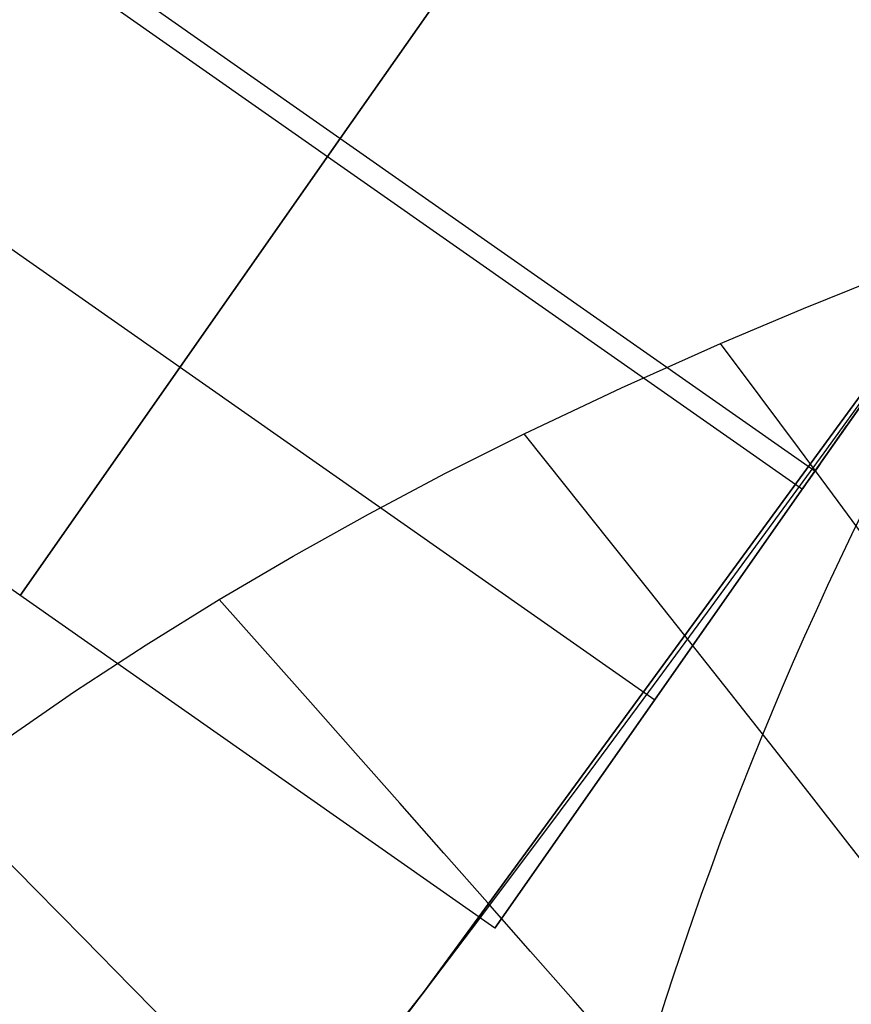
# Model space of a CAD drawing. Extents: x 35624 to 36541, y 4015 to 4839.
# Tile 88 of 150: x 36332.66 to 36336.96, y 4153.22 to 4158.32. Entities that reach past the tile are written whole.
import ezdxf

# ---------------------------------------------------------------- set-up
doc = ezdxf.new("R2010")
doc.units = 0
doc.layers.add('FUSTO_INTERNO', color=200, linetype='CONTINUOUS')
doc.layers.add('IGES_LEVEL_1', color=4, linetype='CONTINUOUS')

msp = doc.modelspace()

# ---------------------------------------------------------------- linework, layer by layer
at = {"layer": 'FUSTO_INTERNO'}
for p, q in [((36334.31658541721, 4157.703325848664, -164.6564491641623), (36337.62899274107, 4162.432098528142, -164.6564491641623)), ((36337.62899274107, 4162.432098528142, -154.6564491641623), (36334.31658541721, 4157.703325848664, -154.6564491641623)), ((36334.31658541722, 4157.70332584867, -196.6554839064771), (36337.62899274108, 4162.432098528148, -196.6554839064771)), ((36337.62899274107, 4162.432098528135, -206.6554839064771), (36334.31658541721, 4157.703325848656, -206.6554839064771)), ((36340.08613510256, 4160.710921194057, -164.6564491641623), (36336.77372777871, 4155.982148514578, -164.6564491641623)), ((36336.77372777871, 4155.982148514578, -154.6564491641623), (36340.08613510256, 4160.710921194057, -154.6564491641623)), ((36340.08613510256, 4160.710921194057, -196.6554839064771), (36336.77372777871, 4155.982148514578, -196.6554839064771)), ((36336.77372777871, 4155.982148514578, -206.6554839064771), (36340.08613510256, 4160.710921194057, -206.6554839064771)), ((36336.77372777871, 4155.982148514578, -164.6564491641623), (36331.85944305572, 4159.42450318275, -164.6564491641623)), ((36336.77372777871, 4155.982148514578, -154.6564491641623), (36331.85944305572, 4159.42450318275, -154.6564491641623)), ((36336.77372777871, 4155.982148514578, -196.6554839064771), (36331.85944305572, 4159.42450318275, -196.6554839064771)), ((36336.77372777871, 4155.982148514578, -206.6554839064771), (36331.85944305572, 4159.42450318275, -206.6554839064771)), ((36331.79493794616, 4159.332416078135, -159.6564254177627), (36336.70922266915, 4155.890061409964, -159.6564254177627)), ((36331.79493794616, 4159.332416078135, -201.6555076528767), (36336.70922266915, 4155.890061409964, -201.6555076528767)), ((36331.03134122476, 4158.242310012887, -162.1564491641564), (36335.94562594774, 4154.799955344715, -162.1564491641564)), ((36331.03134122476, 4158.24231001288, -157.1564491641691), (36335.94562594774, 4154.799955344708, -157.1564491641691)), ((36331.03134122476, 4158.242310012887, -199.155483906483), (36335.94562594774, 4154.799955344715, -199.155483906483)), ((36331.03134122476, 4158.242310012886, -204.1554839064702), (36335.94562594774, 4154.799955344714, -204.1554839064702)), ((36338.11182828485, 4157.881766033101, -193.153372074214), (36334.75376950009, 4153.29286205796, -193.153372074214)), ((36338.11182828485, 4157.881766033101, -168.153372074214), (36334.75376950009, 4153.29286205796, -168.153372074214)), ((36334.75376950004, 4153.292862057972, -180.653372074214), (36338.1118282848, 4157.881766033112, -180.653372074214)), ((36332.66038175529, 4155.338939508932, -159.6564491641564), (36334.31658541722, 4157.703325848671, -164.6564491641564)), ((36334.31658541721, 4157.703325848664, -154.6564491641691), (36332.66038175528, 4155.338939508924, -159.6564491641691)), ((36332.66038175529, 4155.338939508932, -201.655483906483), (36334.31658541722, 4157.703325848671, -196.655483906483)), ((36334.31658541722, 4157.70332584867, -206.6554839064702), (36332.66038175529, 4155.338939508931, -201.6554839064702)), ((36336.7737277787, 4155.982148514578, -164.6564491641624), (36337.56946583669, 4157.118139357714, -162.2541538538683)), ((36336.77372777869, 4155.982148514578, -196.655483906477), (36337.56946583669, 4157.118139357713, -199.0577792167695)), ((36335.11752411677, 4153.617762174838, -159.6564491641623), (36330.20323939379, 4157.06011684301, -159.6564491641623)), ((36335.11752411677, 4153.617762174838, -201.6554839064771), (36330.20323939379, 4157.06011684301, -201.6554839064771)), ((36335.94562594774, 4154.799955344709, -157.1564491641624), (36336.93969368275, 4156.219080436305, -158.1567968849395)), ((36335.94562594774, 4154.799955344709, -204.1554839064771), (36336.93969368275, 4156.219080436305, -203.1551361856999)), ((36336.77372777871, 4155.982148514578, -164.6564491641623), (36335.11752411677, 4153.617762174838, -159.6564491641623)), ((36335.11752411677, 4153.617762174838, -159.6564491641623), (36336.77372777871, 4155.982148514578, -154.6564491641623)), ((36336.77372777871, 4155.982148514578, -196.6554839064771), (36335.11752411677, 4153.617762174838, -201.6554839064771)), ((36335.11752411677, 4153.617762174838, -201.6554839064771), (36336.77372777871, 4155.982148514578, -206.6554839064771)), ((36334.75376950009, 4153.29286205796, -193.153372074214), (36331.24099811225, 4148.821281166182, -193.153372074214)), ((36334.75376950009, 4153.29286205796, -168.153372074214), (36331.24099811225, 4148.821281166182, -168.153372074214)), ((36331.2409981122, 4148.821281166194, -180.653372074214), (36334.75376950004, 4153.292862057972, -180.653372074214))]:
    msp.add_line(p, q, dxfattribs=at)
at = {"layer": 'FUSTO_INTERNO', "extrusion": (0.8190474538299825, -0.5737257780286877, -7.824359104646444e-13)}
msp.add_circle((24254.17794297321, -159.6564253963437, 27377.14791050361), 2.999999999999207, dxfattribs=at)
at = {"layer": 'FUSTO_INTERNO', "extrusion": (0.8190474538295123, -0.5737257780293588, -3.74021769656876e-14)}
msp.add_circle((24254.17794299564, -201.6555076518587, 27377.14791048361), 3.000000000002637, dxfattribs=at)
at = {"layer": 'FUSTO_INTERNO', "extrusion": (5.973068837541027e-06, -1.442026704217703e-05, 0.9999999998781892)}
msp.add_arc((36202.10238455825, 4253.81776364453, -184.9988621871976), 153.4335571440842, 269.9851426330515, 0.0358529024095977, dxfattribs=at)
at = {"layer": 'FUSTO_INTERNO'}
for centre, radius, start, end in [((36202.06339247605, 4253.916306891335, -193.153372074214), 151.5287816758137, 314.9996421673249, 0), ((36202.06339668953, 4253.916306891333, -193.153372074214), 166.5287774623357, 314.9996736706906, 3.129e-13), ((36354.01146024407, 4147.432000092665, -206.6554839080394), 18.92644604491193, 89.12196653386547, 200.8572677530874), ((36354.01146024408, 4147.432000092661, -154.6564491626), 18.92644604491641, 89.12196653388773, 200.8572677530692), ((36354.01146024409, 4147.432000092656, -154.6564491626), 18.92644604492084, 89.12196653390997, 200.8572677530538), ((36354.01146024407, 4147.432000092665, -206.6554839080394), 18.92644604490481, 89.12196653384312, 200.8572677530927), ((36354.01146024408, 4147.432000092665, -180.6559665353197), 18.92644604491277, 89.12196653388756, 200.8572677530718), ((36354.01146024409, 4147.432000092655, -154.6564491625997), 17.92644604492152, 89.12196653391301, 200.8572677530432), ((36354.01146024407, 4147.432000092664, -206.6554839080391), 17.9264460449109, 89.12196653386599, 200.8572677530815)]:
    msp.add_arc(centre, radius, start, end, dxfattribs=at)
at = {"layer": 'FUSTO_INTERNO', "extrusion": (2.038042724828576e-05, -2.038052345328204e-05, 0.9999999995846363)}
msp.add_arc((36202.21394253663, 4253.771787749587, -159.5004293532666), 153.3241927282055, 314.9977771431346, 0.0527909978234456, dxfattribs=at)
at = {"layer": 'IGES_LEVEL_1'}
for p, q in [((36336.7150985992, 4156.82520835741, -318.8832310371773), (36337.15089868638, 4157.000060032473, -318.8174809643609)), ((36336.28595037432, 4156.644157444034, -318.9442261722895), (36336.7150985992, 4156.82520835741, -318.8832310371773)), ((36335.77213902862, 4156.414887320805, -319.0124451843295), (36336.28595037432, 4156.644157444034, -318.9442261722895)), ((36335.26902915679, 4156.176043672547, -319.0742642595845), (36335.77213902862, 4156.414887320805, -319.0124451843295)), ((36334.86263495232, 4155.971823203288, -319.1206731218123), (36335.26902915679, 4156.176043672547, -319.0742642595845)), ((36334.46399659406, 4155.76087513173, -319.1631834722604), (36334.86263495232, 4155.971823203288, -319.1206731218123)), ((36334.07331017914, 4155.543107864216, -319.2019934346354), (36334.46399659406, 4155.76087513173, -319.1631834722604)), ((36333.69077180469, 4155.318429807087, -319.2373011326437), (36334.07331017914, 4155.543107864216, -319.2019934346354)), ((36333.31201325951, 4155.083856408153, -319.2696741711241), (36333.69077180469, 4155.318429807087, -319.2373011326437)), ((36332.94195481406, 4154.842036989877, -319.2988375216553), (36333.31201325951, 4155.083856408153, -319.2696741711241)), ((36332.58074565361, 4154.592901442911, -319.3249675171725), (36332.94195481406, 4154.842036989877, -319.2988375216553))]:
    msp.add_line(p, q, dxfattribs=at)
at = {"layer": 'IGES_LEVEL_1', "extrusion": (3.242475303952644e-08, 4.027019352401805e-16, 0.9999999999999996)}
msp.add_arc((36144.5877265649, 4312.185793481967, -319.7296755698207), 200.0000000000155, 270.0000000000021, 359.9999999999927, dxfattribs=at)
msp.add_arc((36144.5877265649, 4312.185793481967, -319.7296755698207), 200.0000000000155, 270.0000000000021, 359.9999999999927, dxfattribs=at)
at = {"layer": 'IGES_LEVEL_1', "extrusion": (0.6334349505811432, 0.773795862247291, -0.0003563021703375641)}
msp.add_arc((-25476.71140050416, -280.4353216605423, 26236.94977844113), 29.95240436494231, 251.4737434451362, 268.939099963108, dxfattribs=at)
at = {"layer": 'IGES_LEVEL_1', "extrusion": (0.6374551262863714, 0.770487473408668, -0.0001236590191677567)}
msp.add_arc((-25339.98742047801, -286.8513832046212, 26367.46379435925), 29.62344136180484, 254.0544229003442, 268.996567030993, dxfattribs=at)
at = {"layer": 'IGES_LEVEL_1', "extrusion": (0.7899161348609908, 0.6093363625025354, 0.06885998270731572)}
msp.add_arc((-18899.06887424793, -2458.447636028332, 31213.45049033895), 16.09453333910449, 180.4515808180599, 257.7338429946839, dxfattribs=at)
at = {"layer": 'IGES_LEVEL_1', "extrusion": (0.7725210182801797, 0.632526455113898, 0.05587092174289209)}
msp.add_arc((-19800.05393196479, -2020.644533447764, 30680.82335637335), 16.09069631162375, 180.4241592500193, 258.6587917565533, dxfattribs=at)
at = {"layer": 'IGES_LEVEL_1', "extrusion": (0.7418948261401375, 0.669428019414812, 0.03818630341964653)}
msp.add_arc((-21252.6924247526, -1439.557555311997, 29725.27329223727), 16.08374100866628, 180.3800354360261, 260.0035038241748, dxfattribs=at)
at = {"layer": 'IGES_LEVEL_1', "extrusion": (0.7086985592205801, 0.7050927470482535, 0.02430165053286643)}
msp.add_arc((-22677.62424945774, -1000.49599027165, 28670.02977675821), 16.07585516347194, 180.3365879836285, 261.0806779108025, dxfattribs=at)

doc.saveas('drawing.dxf')
